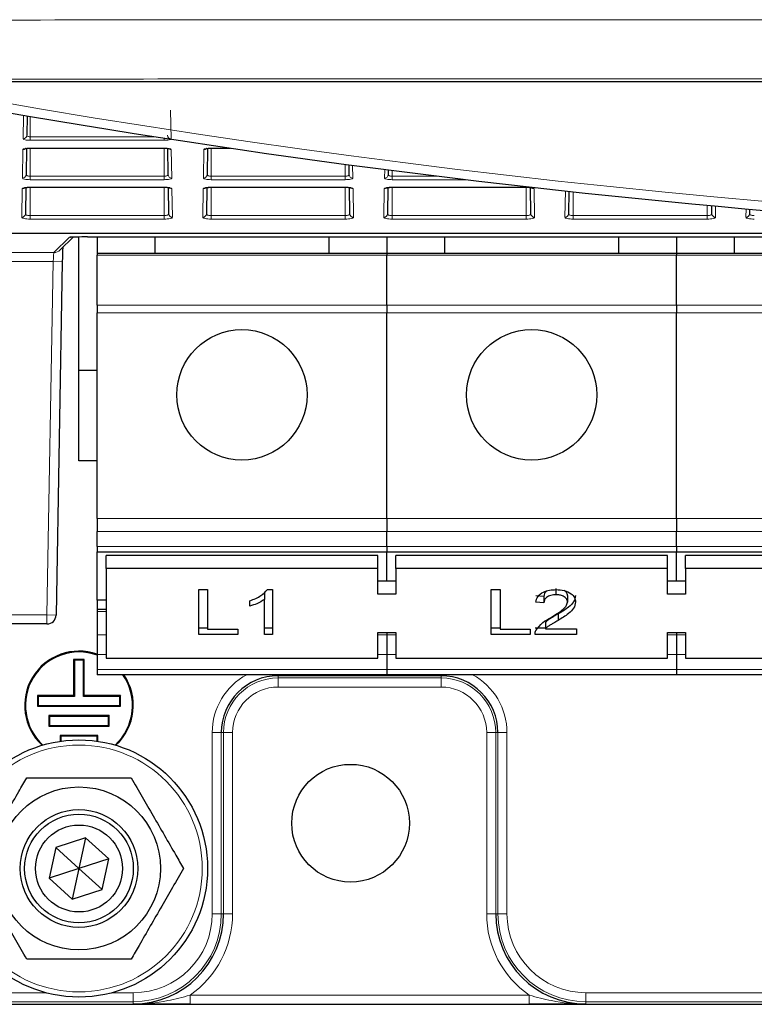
# Model space of a CAD drawing. Header units: millimetres. Extents: x 5 to 418, y 2 to 292.
# Tile 4 of 53: x 65 to 79, y 121 to 139. Entities that reach past the tile are written whole.
import ezdxf

# ---------------------------------------------------------------- set-up
doc = ezdxf.new("R2010")
doc.units = ezdxf.units.MM

msp = doc.modelspace()

# ---------------------------------------------------------------- linework, layer by layer
at = {"color": 7, "linetype": 'Continuous', "lineweight": 25}
for p, q in [((123.6944, 137.5281), (62.6382, 137.5281)), ((65.2103, 136.9002), (65.204, 136.5426)), ((65.1998, 136.3022), (65.1914, 135.8199)), ((65.2663, 136.3068), (67.733, 136.3068)), ((67.8079, 135.8199), (67.7995, 136.3023)), ((68.5332, 136.3022), (68.5247, 135.8199)), ((68.5997, 136.3068), (68.955, 136.3068)), ((71.1412, 135.8199), (71.1381, 136.001)), ((71.8596, 135.9064), (71.8581, 135.8199)), ((65.1872, 135.581), (65.1788, 135.0972)), ((65.2663, 135.5868), (65.2663, 135.5882)), ((65.2663, 135.5868), (67.733, 135.5868)), ((67.8205, 135.0972), (67.8121, 135.5809)), ((68.5206, 135.581), (68.5121, 135.0972)), ((68.5997, 135.5868), (71.0663, 135.5868)), ((71.1538, 135.0972), (71.1454, 135.5809)), ((71.833, 135.5775), (71.833, 135.5762)), ((71.8539, 135.581), (71.8455, 135.0972)), ((71.933, 135.5868), (71.933, 135.5882)), ((71.933, 135.5868), (74.3997, 135.5868)), ((74.4872, 135.0972), (74.4787, 135.5809)), ((75.186, 135.5115), (75.1788, 135.0972)), ((77.8205, 135.0972), (77.8179, 135.2471)), ((78.5136, 135.1842), (78.5121, 135.0972)), ((65.8213, 134.4331), (66.0617, 134.6693)), ((66.1663, 132.2159), (66.1663, 134.6708)), ((66.3234, 134.6715), (86.5174, 134.6715)), ((66.4997, 134.6715), (66.4997, 134.3659)), ((67.5663, 134.3659), (67.5663, 134.6715)), ((70.7663, 134.6715), (70.7663, 134.3659)), ((71.833, 134.6715), (71.833, 134.3659)), ((72.8997, 134.3659), (72.8997, 134.6715)), ((76.0997, 134.6715), (76.0997, 134.3659)), ((77.1663, 134.6715), (77.1663, 134.3659)), ((78.233, 134.3659), (78.233, 134.6715)), ((71.833, 134.3659), (66.4997, 134.3659)), ((66.4997, 134.3659), (66.4997, 134.3379)), ((66.4997, 133.4153), (66.4997, 134.3379)), ((77.1663, 134.3659), (71.833, 134.3659)), ((71.833, 134.3659), (71.833, 134.3379)), ((71.833, 133.4153), (71.833, 134.3379)), ((82.4997, 134.3659), (77.1663, 134.3659)), ((77.1663, 134.3659), (77.1663, 134.3379)), ((77.1663, 133.4153), (77.1663, 134.3379)), ((65.8595, 134.2158), (65.744, 127.7129)), ((66.4997, 133.4153), (66.4997, 133.2767)), ((71.833, 133.4153), (71.833, 133.2767)), ((77.1663, 133.4153), (77.1663, 133.2767)), ((66.4997, 129.4873), (66.4997, 133.2767)), ((71.833, 129.4873), (71.833, 133.2767)), ((77.1663, 129.4873), (77.1663, 133.2767)), ((66.4997, 132.2159), (66.1663, 132.2159)), ((66.1663, 130.5492), (66.1663, 132.2159)), ((66.4997, 130.5492), (66.1663, 130.5492)), ((66.4997, 129.4873), (66.4997, 129.2516)), ((71.833, 129.4873), (71.833, 129.2516)), ((77.1663, 129.4873), (77.1663, 129.2516)), ((66.4997, 128.9754), (66.4997, 129.2516)), ((71.833, 128.9754), (71.833, 129.2516)), ((77.1663, 128.9754), (77.1663, 129.2516)), ((66.4997, 128.9754), (66.4997, 128.8778)), ((66.4997, 128.8778), (71.833, 128.8778)), ((66.4997, 127.9855), (66.4997, 128.8778)), ((71.833, 128.9754), (71.833, 128.8778)), ((71.833, 128.8778), (77.1663, 128.8778)), ((71.833, 128.3361), (71.833, 128.8778)), ((77.1663, 128.9754), (77.1663, 128.8778)), ((77.1663, 128.8778), (82.4997, 128.8778)), ((77.1663, 128.3361), (77.1663, 128.8778)), ((66.6663, 128.5718), (66.6663, 128.8075)), ((71.6663, 128.8075), (66.6663, 128.8075)), ((71.6663, 128.5718), (71.6663, 128.8075)), ((71.9997, 128.5718), (71.9997, 128.8075)), ((76.9997, 128.8075), (71.9997, 128.8075)), ((76.9997, 128.5718), (76.9997, 128.8075)), ((77.333, 128.5718), (77.333, 128.8075)), ((82.333, 128.8075), (77.333, 128.8075)), ((71.6663, 128.5718), (66.6663, 128.5718)), ((66.6663, 128.5718), (66.6663, 126.9219)), ((71.6663, 128.1004), (71.6663, 128.5718)), ((71.9997, 128.5718), (71.9997, 128.1004)), ((76.9997, 128.5718), (71.9997, 128.5718)), ((76.9997, 128.1004), (76.9997, 128.5718)), ((77.333, 128.5718), (77.333, 128.1004)), ((82.333, 128.5718), (77.333, 128.5718)), ((71.9997, 128.3361), (71.6663, 128.3361)), ((77.333, 128.3361), (76.9997, 128.3361)), ((68.3703, 128.181), (68.5348, 128.181)), ((68.3703, 127.3561), (68.3703, 128.181)), ((68.5348, 128.181), (68.5348, 127.4513)), ((69.5818, 128.1168), (69.5397, 128.0943)), ((69.5818, 128.1168), (69.5818, 127.9989)), ((69.6351, 128.181), (69.7314, 128.181)), ((69.7314, 128.181), (69.7314, 127.3561)), ((73.7549, 128.181), (73.9194, 128.181)), ((73.7549, 127.3561), (73.7549, 128.181)), ((73.9194, 128.181), (73.9194, 127.4513)), ((74.9482, 128.2037), (74.9482, 128.0858)), ((66.6663, 127.9855), (66.4997, 127.9855)), ((66.4997, 127.9855), (66.4997, 127.8129)), ((69.3126, 127.8773), (69.3126, 127.9748)), ((69.5818, 127.3561), (69.5818, 127.9989)), ((71.9997, 128.1004), (71.6663, 128.1004)), ((74.7271, 128.0556), (74.5775, 128.0662)), ((74.7271, 127.9378), (74.5775, 127.9483)), ((74.7271, 128.0556), (74.7271, 127.9378)), ((75.1609, 128.0702), (75.1609, 127.9523)), ((77.333, 128.1004), (76.9997, 128.1004)), ((66.6663, 127.8129), (66.4997, 127.8129)), ((66.4997, 127.8129), (66.4997, 127.7768)), ((66.4997, 127.7768), (66.4997, 127.3463)), ((74.7547, 127.5797), (74.7547, 127.4618)), ((74.9867, 127.7327), (74.9867, 127.6149)), ((65.5774, 127.5492), (62.8248, 127.5492)), ((68.5348, 127.4739), (68.3703, 127.4739)), ((68.5348, 127.4513), (69.0882, 127.4513)), ((69.0882, 127.4513), (69.0882, 127.3561)), ((69.7314, 127.4739), (69.5818, 127.4739)), ((71.6663, 127.3933), (71.9997, 127.3933)), ((71.6663, 126.9219), (71.6663, 127.3933)), ((71.833, 127.3933), (71.833, 127.3463)), ((71.9997, 127.3933), (71.9997, 126.9219)), ((73.9194, 127.4739), (73.7549, 127.4739)), ((73.9194, 127.4513), (74.4728, 127.4513)), ((74.4728, 127.4513), (74.4728, 127.3561)), ((74.7547, 127.4739), (74.5626, 127.4739)), ((74.7547, 127.4618), (75.3254, 127.4618)), ((75.3254, 127.4618), (75.3254, 127.3561)), ((76.9997, 127.3933), (77.333, 127.3933)), ((76.9997, 126.9219), (76.9997, 127.3933)), ((77.1663, 127.3933), (77.1663, 127.3463)), ((77.333, 127.3933), (77.333, 126.9219)), ((66.4997, 127.3463), (66.4997, 126.9896)), ((69.0882, 127.3561), (68.3703, 127.3561)), ((69.7314, 127.3561), (69.5818, 127.3561)), ((71.833, 127.3463), (71.833, 126.9896)), ((74.4728, 127.3561), (73.7549, 127.3561)), ((75.3254, 127.3561), (74.5626, 127.3561)), ((77.1663, 127.3463), (77.1663, 126.9896)), ((66.0684, 126.8971), (66.083, 126.8825)), ((66.2642, 126.8971), (66.0684, 126.8971)), ((66.0684, 126.8971), (66.0684, 126.2304)), ((66.2497, 126.8825), (66.083, 126.8825)), ((66.083, 126.8825), (66.083, 126.2159)), ((66.2642, 126.8971), (66.2497, 126.8825)), ((66.2497, 126.2159), (66.2497, 126.8825)), ((66.2642, 126.2304), (66.2642, 126.8971)), ((66.4997, 126.9896), (66.4997, 126.7135)), ((66.6663, 126.9219), (71.6663, 126.9219)), ((71.833, 126.9896), (71.833, 126.7135)), ((71.9997, 126.9219), (76.9997, 126.9219)), ((77.1663, 126.9896), (77.1663, 126.7135)), ((77.333, 126.9219), (82.333, 126.9219)), ((66.4997, 126.7135), (66.4997, 126.6159)), ((71.833, 126.7135), (71.833, 126.6159)), ((77.1663, 126.7135), (77.1663, 126.6159)), ((71.833, 126.6159), (66.4997, 126.6159)), ((77.1663, 126.6159), (71.833, 126.6159)), ((82.4997, 126.6159), (77.1663, 126.6159)), ((65.4017, 126.2304), (65.4163, 126.2159)), ((66.0684, 126.2304), (65.4017, 126.2304)), ((65.4017, 126.2304), (65.4017, 126.0346)), ((66.083, 126.2159), (65.4163, 126.2159)), ((65.4163, 126.2159), (65.4163, 126.0492)), ((66.0684, 126.2304), (66.083, 126.2159)), ((66.2642, 126.2304), (66.2497, 126.2159)), ((66.9163, 126.2159), (66.2497, 126.2159)), ((66.9309, 126.2304), (66.2642, 126.2304)), ((66.9309, 126.2304), (66.9163, 126.2159)), ((66.9163, 126.0492), (66.9163, 126.2159)), ((66.9309, 126.0346), (66.9309, 126.2304)), ((65.4017, 126.0346), (65.4163, 126.0492)), ((65.4017, 126.0346), (66.9309, 126.0346)), ((65.4163, 126.0492), (66.9163, 126.0492)), ((66.9309, 126.0346), (66.9163, 126.0492)), ((65.6101, 125.8638), (65.6247, 125.8492)), ((66.7226, 125.8638), (65.6101, 125.8638)), ((65.6101, 125.8638), (65.6101, 125.668)), ((65.6247, 125.8492), (65.6247, 125.6825)), ((66.708, 125.8492), (65.6247, 125.8492)), ((66.7226, 125.8638), (66.708, 125.8492)), ((66.708, 125.6825), (66.708, 125.8492)), ((66.7226, 125.668), (66.7226, 125.8638)), ((65.6101, 125.668), (65.6247, 125.6825)), ((65.6101, 125.668), (66.7226, 125.668)), ((65.6247, 125.6825), (66.708, 125.6825)), ((66.7226, 125.668), (66.708, 125.6825)), ((65.8184, 125.4971), (65.8184, 125.3902)), ((65.8184, 125.4971), (65.833, 125.4825)), ((66.5142, 125.4971), (65.8184, 125.4971)), ((65.833, 125.4825), (65.833, 125.3923)), ((66.4997, 125.4825), (65.833, 125.4825)), ((66.5142, 125.4971), (66.4997, 125.4825)), ((66.4997, 125.3923), (66.4997, 125.4825)), ((66.5142, 125.3902), (66.5142, 125.4971)), ((66.289, 123.6134), (65.739, 123.4375)), ((66.289, 123.6134), (66.1663, 123.0492)), ((66.7162, 123.2251), (66.289, 123.6134)), ((65.739, 123.4375), (65.6164, 122.8733)), ((66.1663, 123.0492), (65.739, 123.4375)), ((66.7162, 123.2251), (66.1663, 123.0492)), ((66.5936, 122.6609), (66.7162, 123.2251)), ((66.1663, 123.0492), (65.6164, 122.8733)), ((66.1663, 123.0492), (66.0437, 122.485)), ((66.5936, 122.6609), (66.1663, 123.0492)), ((65.6164, 122.8733), (66.0437, 122.485)), ((66.0437, 122.485), (66.5936, 122.6609)), ((64.833, 120.5493), (68.2103, 120.5493)), ((68.2103, 120.5493), (74.4556, 120.5493)), ((74.4556, 120.5493), (111.877, 120.5493))]:
    msp.add_line(p, q, dxfattribs=at)
at = {"color": 7, "linetype": 'Continuous', "lineweight": 18}
for p, q in [((67.8528, 137.0029), (67.8619, 136.4786)), ((65.1374, 136.4786), (65.1449, 136.9113)), ((65.2663, 136.8907), (65.2663, 136.5151)), ((65.2663, 136.4511), (65.2663, 136.5151)), ((65.2663, 136.5151), (67.5763, 136.5151)), ((67.733, 136.4511), (67.733, 136.4908)), ((65.1248, 135.7559), (65.1339, 136.2802)), ((67.733, 136.4511), (65.2663, 136.4511)), ((65.2663, 136.3082), (67.733, 136.3082)), ((65.2663, 136.3068), (65.2663, 136.3082)), ((65.2663, 136.3068), (65.2663, 135.7897)), ((67.733, 136.3068), (67.733, 136.3082)), ((67.733, 136.3068), (67.733, 135.7897)), ((67.8654, 136.2802), (67.8746, 135.7559)), ((68.4581, 135.7559), (68.4672, 136.2802)), ((68.5997, 136.3082), (68.9451, 136.3082)), ((68.5997, 136.3068), (68.5997, 136.3082)), ((68.5997, 136.3068), (68.5997, 135.7897)), ((71.0663, 136.0106), (71.0663, 135.7897)), ((71.2038, 135.9922), (71.2079, 135.7559)), ((71.7914, 135.7559), (71.7942, 135.9148)), ((65.2663, 135.7257), (65.2663, 135.7897)), ((65.2663, 135.7897), (67.733, 135.7897)), ((67.733, 135.7257), (67.733, 135.7897)), ((68.5997, 135.7257), (68.5997, 135.7897)), ((68.5997, 135.7897), (71.0663, 135.7897)), ((71.0663, 135.7257), (71.0663, 135.7897)), ((71.933, 135.8969), (71.933, 135.7897)), ((71.933, 135.7257), (71.933, 135.7897)), ((71.933, 135.7897), (72.785, 135.7897)), ((65.1121, 135.0332), (65.1213, 135.5575)), ((67.733, 135.7257), (65.2663, 135.7257)), ((65.2663, 135.5882), (67.733, 135.5882)), ((65.2663, 135.5868), (65.2663, 135.0643)), ((67.733, 135.5868), (67.733, 135.5882)), ((67.733, 135.5868), (67.733, 135.0643)), ((67.878, 135.5575), (67.8872, 135.0332)), ((68.4455, 135.0332), (68.4546, 135.5575)), ((71.0663, 135.7257), (68.5997, 135.7257)), ((68.5997, 135.5882), (71.0663, 135.5882)), ((68.5997, 135.5868), (68.5997, 135.5882)), ((68.5997, 135.5868), (68.5997, 135.0643)), ((71.0663, 135.5868), (71.0663, 135.5882)), ((71.0663, 135.5868), (71.0663, 135.0643)), ((71.2113, 135.5575), (71.2205, 135.0332)), ((71.7788, 135.0332), (71.788, 135.5575)), ((73.3117, 135.7257), (71.933, 135.7257)), ((71.933, 135.5882), (74.3997, 135.5882)), ((71.933, 135.5868), (71.933, 135.0643)), ((74.3997, 135.5868), (74.3997, 135.5882)), ((74.3997, 135.5868), (74.3997, 135.0643)), ((74.5447, 135.5575), (74.5538, 135.0332)), ((75.1121, 135.0332), (75.1206, 135.5187)), ((75.2663, 135.5029), (75.2663, 135.0643)), ((77.733, 135.2549), (77.733, 135.0643)), ((77.8835, 135.241), (77.8872, 135.0332)), ((78.4455, 135.0332), (78.4482, 135.19)), ((65.2663, 135.0003), (65.2663, 135.0643)), ((65.2663, 135.0643), (67.733, 135.0643)), ((67.733, 135.0003), (67.733, 135.0643)), ((68.5997, 135.0003), (68.5997, 135.0643)), ((68.5997, 135.0643), (71.0663, 135.0643)), ((71.0663, 135.0003), (71.0663, 135.0643)), ((71.933, 135.0003), (71.933, 135.0643)), ((71.933, 135.0643), (74.3997, 135.0643)), ((74.3997, 135.0003), (74.3997, 135.0643)), ((75.2663, 135.0003), (75.2663, 135.0643)), ((75.2663, 135.0643), (77.733, 135.0643)), ((77.733, 135.0003), (77.733, 135.0643)), ((67.733, 135.0003), (65.2663, 135.0003)), ((71.0663, 135.0003), (68.5997, 135.0003)), ((74.3997, 135.0003), (71.933, 135.0003)), ((77.733, 135.0003), (75.2663, 135.0003)), ((57.1472, 134.7419), (84.9425, 134.7419)), ((85.016, 134.7382), (57.1472, 134.7382)), ((65.7045, 134.3854), (65.99, 134.6658)), ((65.99, 134.6658), (66.017, 134.668)), ((64.3232, 134.3854), (65.7045, 134.3854)), ((66.4997, 134.3379), (71.833, 134.3379)), ((71.833, 134.3379), (77.1663, 134.3379)), ((77.1663, 134.3379), (82.4997, 134.3379)), ((65.6929, 134.2188), (64.3107, 134.2188)), ((65.5774, 127.7159), (65.6929, 134.2188)), ((65.6929, 134.2188), (65.8595, 134.2158)), ((71.833, 133.4153), (66.4997, 133.4153)), ((77.1663, 133.4153), (71.833, 133.4153)), ((82.4997, 133.4153), (77.1663, 133.4153)), ((66.4997, 133.2767), (71.833, 133.2767)), ((71.833, 133.2767), (77.1663, 133.2767)), ((77.1663, 133.2767), (82.4997, 133.2767)), ((71.833, 129.4873), (66.4997, 129.4873)), ((77.1663, 129.4873), (71.833, 129.4873)), ((82.4997, 129.4873), (77.1663, 129.4873)), ((66.4997, 129.2516), (71.833, 129.2516)), ((71.833, 129.2516), (77.1663, 129.2516)), ((77.1663, 129.2516), (82.4997, 129.2516)), ((71.833, 128.9754), (66.4997, 128.9754)), ((77.1663, 128.9754), (71.833, 128.9754)), ((82.4997, 128.9754), (77.1663, 128.9754)), ((66.4997, 127.7768), (66.6663, 127.7768)), ((62.8248, 127.7159), (65.5774, 127.7159)), ((65.5774, 127.7159), (65.744, 127.7129)), ((65.5774, 127.7159), (65.5774, 127.5492)), ((66.6663, 127.3463), (66.4997, 127.3463)), ((71.9997, 127.3463), (71.6663, 127.3463)), ((77.1663, 127.3463), (76.9997, 127.3463)), ((77.333, 127.3463), (77.1663, 127.3463)), ((66.4997, 126.9896), (66.6663, 126.9896)), ((71.6663, 126.9896), (71.833, 126.9896)), ((71.833, 126.9896), (71.9997, 126.9896)), ((76.9997, 126.9896), (77.1663, 126.9896)), ((77.1663, 126.9896), (77.333, 126.9896)), ((71.833, 126.7135), (66.4997, 126.7135)), ((77.1663, 126.7135), (71.833, 126.7135)), ((82.4997, 126.7135), (77.1663, 126.7135)), ((69.833, 126.5958), (69.833, 126.6159)), ((72.833, 126.5958), (69.833, 126.5958)), ((69.833, 126.5958), (69.833, 126.555)), ((69.833, 126.555), (72.833, 126.555)), ((69.833, 126.555), (69.833, 126.3883)), ((72.833, 126.5958), (72.833, 126.6159)), ((72.833, 126.555), (72.833, 126.5958)), ((72.833, 126.555), (72.833, 126.3883)), ((72.833, 126.3883), (69.833, 126.3883)), ((68.6197, 122.2159), (68.6197, 125.5492)), ((68.7864, 125.5492), (68.6197, 125.5492)), ((68.7864, 125.5492), (68.7864, 122.2159)), ((68.8272, 125.5492), (68.7864, 125.5492)), ((68.8272, 122.2159), (68.8272, 125.5492)), ((68.8272, 125.5492), (68.9939, 125.5492)), ((68.9939, 125.5492), (68.9939, 122.2159)), ((73.8388, 125.5492), (73.6721, 125.5492)), ((73.6721, 122.2159), (73.6721, 125.5492)), ((73.8388, 125.5492), (73.8796, 125.5492)), ((73.8388, 125.5492), (73.8388, 122.2159)), ((73.8796, 125.5492), (74.0462, 125.5492)), ((73.8796, 122.2159), (73.8796, 125.5492)), ((74.0462, 125.5492), (74.0462, 122.2159)), ((68.7864, 122.2159), (68.6197, 122.2159)), ((68.7864, 122.2159), (68.8272, 122.2159)), ((68.8272, 122.2159), (68.9939, 122.2159)), ((73.8388, 122.2159), (73.6721, 122.2159)), ((73.8388, 122.2159), (73.8796, 122.2159)), ((73.8796, 122.2159), (74.0462, 122.2159)), ((64.833, 120.7624), (65.5565, 120.7624)), ((66.7761, 120.7624), (67.1663, 120.7624)), ((67.1663, 120.5958), (67.1663, 120.7624)), ((68.2103, 120.7159), (68.2103, 120.5493)), ((68.2103, 120.7159), (74.4556, 120.7159)), ((74.4556, 120.7159), (74.4556, 120.5493)), ((75.4997, 120.5958), (75.4997, 120.7624)), ((75.4997, 120.7624), (86.7232, 120.7624)), ((67.1663, 120.5958), (64.833, 120.5958)), ((67.1663, 120.555), (67.1663, 120.5958)), ((110.833, 120.5958), (75.4997, 120.5958)), ((75.4997, 120.555), (75.4997, 120.5958))]:
    msp.add_line(p, q, dxfattribs=at)
at = {"color": 7, "linetype": 'Continuous', "lineweight": 25}
for centre, radius in [((69.1663, 131.7659), 1.2), ((74.4997, 131.7659), 1.2), ((66.1663, 123.0492), 2.3667), ((71.1663, 123.8825), 1.0833), ((66.1663, 123.0492), 1.5), ((66.1663, 123.0492), 1.0833), ((66.1663, 123.0492), 1), ((66.1663, 123.0492), 0.8)]:
    msp.add_circle(centre, radius, dxfattribs=at)
at = {"color": 7, "linetype": 'Continuous', "lineweight": 18}
msp.add_circle((66.1663, 123.0492), 2.2704, dxfattribs=at)
at = {"color": 7, "linetype": 'Continuous', "lineweight": 25}
for centre, radius, start, end in [((93.1663, 301.2055), 166.6667, 259.163911, 280.836089), ((65.5774, 127.7159), 0.1667, 270.00426, 358.98686), ((66.1663, 126.0492), 1, 70.52878, 227.15097), ((66.1663, 126.0492), 0.9854, 70.22875, 227.65483), ((66.1663, 126.0492), 0.9854, 312.34517, 35.10326), ((66.1663, 126.0492), 1, 312.84903, 34.51811), ((69.833, 125.5492), 1.0466, 90, 180), ((72.833, 125.5492), 1.0466, 0, 90), ((67.1663, 122.2159), 1.6609, 270, 0), ((75.4997, 122.2159), 1.6609, 180, 270)]:
    msp.add_arc(centre, radius, start, end, dxfattribs=at)
at = {"color": 7, "linetype": 'Continuous', "lineweight": 18}
for centre, radius, start, end in [((93.1663, 301.2055), 166.5, 259.434941, 280.565059), ((65.1381, 136.5445), 0.0659, 269.33761, 358.37428), ((67.8612, 136.5445), 0.0659, 181.62572, 270.66239), ((65.1341, 136.3477), 0.0675, 269.86882, 308.07244), ((67.8652, 136.3477), 0.0675, 231.80296, 270.1316), ((68.4674, 136.3477), 0.0675, 269.87262, 306.93818), ((65.1255, 135.8218), 0.0659, 269.33761, 358.37428), ((67.8738, 135.8218), 0.0659, 181.62572, 270.66239), ((68.4588, 135.8218), 0.0659, 269.33761, 358.37428), ((71.2071, 135.8218), 0.0659, 181.62572, 270.66239), ((71.7922, 135.8218), 0.0659, 269.33761, 358.37428), ((65.1214, 135.625), 0.0675, 269.86318, 309.72666), ((67.8779, 135.625), 0.0675, 230.11592, 270.13737), ((68.4548, 135.625), 0.0675, 269.86318, 309.72666), ((71.2112, 135.625), 0.0675, 230.11592, 270.13737), ((71.7881, 135.625), 0.0675, 269.86318, 309.72666), ((74.5445, 135.625), 0.0675, 230.11592, 270.13737), ((65.1129, 135.0991), 0.0659, 269.33761, 358.37428), ((67.8864, 135.0991), 0.0659, 181.62572, 270.66239), ((68.4462, 135.0991), 0.0659, 269.33761, 358.37428), ((71.2197, 135.0991), 0.0659, 181.62572, 270.66239), ((71.7796, 135.0991), 0.0659, 269.33761, 358.37428), ((74.5531, 135.0991), 0.0659, 181.62572, 270.66239), ((75.1129, 135.0991), 0.0659, 269.33761, 358.37428), ((77.8864, 135.0991), 0.0659, 181.62572, 270.66239), ((78.4462, 135.0991), 0.0659, 269.33761, 358.37428), ((65.7046, 134.552), 0.1666, 269.98015, 314.48963), ((69.833, 125.5492), 1.2132, 118.45528, 180), ((69.833, 125.5492), 1.0058, 90, 180), ((72.833, 125.5492), 1.0058, 0, 90), ((72.833, 125.5492), 1.2132, 0, 61.54472), ((69.833, 125.5492), 0.8391, 90, 180), ((72.833, 125.5492), 0.8391, 0, 90), ((67.1663, 122.2159), 1.6201, 270, 0), ((67.1663, 122.2159), 1.4534, 270, 0), ((67.1663, 122.2159), 1.8275, 304.83891, 0), ((75.4997, 122.2159), 1.8275, 180, 235.16109), ((75.4997, 122.2159), 1.6201, 180, 270), ((75.4997, 122.2159), 1.4534, 180, 270)]:
    msp.add_arc(centre, radius, start, end, dxfattribs=at)
for centre, major_axis, ratio, start_param, end_param in [((65.2663, 136.4785), (0.129, 0), 0.212558, 3.1378825, 4.712389), ((67.733, 136.4785), (0.129, 0), 0.212558, 4.712389, 6.2868955), ((65.2663, 136.2801), (0.1324, 0), 0.212558, 1.5707963, 3.1378825), ((67.733, 136.2801), (0.1324, 0), 0.212558, 0.0037102, 1.5707963), ((68.5997, 136.2801), (0.1324, 0), 0.212558, 1.5707963, 3.1378825), ((65.2663, 135.7558), (0.1416, 0), 0.212558, 3.1378825, 4.712389), ((67.733, 135.7558), (0.1416, 0), 0.212558, 4.712389, 6.2868955), ((68.5997, 135.7558), (0.1416, 0), 0.212558, 3.1378825, 4.712389), ((71.0663, 135.7558), (0.1416, 0), 0.212558, 4.712389, 6.2868955), ((71.933, 135.7558), (0.1416, 0), 0.212558, 3.1378825, 4.712389), ((65.2663, 135.5574), (0.145, 0), 0.212558, 1.5707963, 3.1378825), ((67.733, 135.5574), (0.145, 0), 0.212558, 0.0037102, 1.5707963), ((68.5997, 135.5574), (0.145, 0), 0.212558, 1.5707963, 3.1378825), ((71.0663, 135.5574), (0.145, 0), 0.212558, 0.0037102, 1.5707963), ((71.933, 135.5574), (0.145, 0), 0.212558, 1.5707963, 3.1378825), ((74.3997, 135.5574), (0.145, 0), 0.212558, 0.0037102, 1.5707963), ((65.2663, 135.0331), (0.1542, 0), 0.212558, 3.1378825, 4.712389), ((67.733, 135.0331), (0.1542, 0), 0.212558, 4.712389, 6.2868955), ((68.5997, 135.0331), (0.1542, 0), 0.212558, 3.1378825, 4.712389), ((71.0663, 135.0331), (0.1542, 0), 0.212558, 4.712389, 6.2868955), ((71.933, 135.0331), (0.1542, 0), 0.212558, 3.1378825, 4.712389), ((74.3997, 135.0331), (0.1542, 0), 0.212558, 4.712389, 6.2868955), ((75.2663, 135.0331), (0.1542, 0), 0.212558, 3.1378825, 4.712389), ((77.733, 135.0331), (0.1542, 0), 0.212558, 4.712389, 6.2868955), ((78.5997, 135.0331), (0.1542, 0), 0.212558, 3.1378825, 4.712389), ((66.3233, 134.6657), (0.3334, 0), 0.0174523, 2.8514039, 3.1238292), ((65.6987, 134.2188), (0.0059, 0.1667), 0.0348716, 0.0186938, 1.5720368)]:
    msp.add_ellipse(centre, major_axis=major_axis, ratio=ratio, start_param=start_param, end_param=end_param, dxfattribs=at)
at = {"color": 7, "linetype": 'Continuous', "lineweight": 25}
for centre, major_axis, start_param, end_param in [((66.3233, 134.6657), (0.3334, 0), 1.5704862, 2.8514039), ((65.8653, 134.2158), (0.0059, 0.3333), 0.6687675, 1.5711065)]:
    msp.add_ellipse(centre, major_axis=major_axis, ratio=0.0174523, start_param=start_param, end_param=end_param, dxfattribs=at)
at = {"color": 7, "linetype": 'Continuous', "lineweight": 18}
for points, knots in [([(58.1101, 138.6577), (59.4126, 138.6591), (63.5342, 138.6635), (70.4839, 138.6684), (79.8969, 138.6711), (90.1243, 138.6687), (97.5193, 138.6628), (101.1496, 138.6588), (101.1497, 138.6588)], [0, 0, 0, 0, 0.0909036, 0.2876657, 0.4844278, 0.7466181, 0.9999995, 1, 1, 1, 1]), ([(101.0641, 137.5715), (97.4482, 137.5749), (90.0866, 137.5818), (79.8976, 137.5838), (70.5177, 137.5812), (63.5923, 137.5762), (59.485, 137.5717), (58.1871, 137.5703)], [0, 0, 0, 0, 0.2531661, 0.515433, 0.7122521, 0.9090712, 1, 1, 1, 1]), ([(65.204, 136.5426), (65.2048, 136.5393), (65.2062, 136.5327), (65.2185, 136.524), (65.2363, 136.5178), (65.2535, 136.5153), (65.2635, 136.5152), (65.2663, 136.5151)], [0, 0, 0, 0, 0.2396726, 0.4797144, 0.7078909, 0.9161833, 1, 1, 1, 1]), ([(65.1914, 135.8199), (65.1926, 135.8157), (65.1949, 135.8078), (65.2119, 135.7982), (65.2339, 135.792), (65.2534, 135.7899), (65.2641, 135.7897), (65.2663, 135.7897)], [0, 0, 0, 0, 0.2783142, 0.5149699, 0.7383807, 0.945115, 1, 1, 1, 1]), ([(67.733, 135.7897), (67.7409, 135.79), (67.7568, 135.7906), (67.7782, 135.7952), (67.7951, 135.802), (67.806, 135.8106), (67.8073, 135.8169), (67.8079, 135.8199)], [0, 0, 0, 0, 0.1940397, 0.3878726, 0.5882435, 0.8021647, 1, 1, 1, 1]), ([(68.5247, 135.8199), (68.526, 135.8157), (68.5282, 135.8078), (68.5453, 135.7982), (68.5673, 135.792), (68.5868, 135.7899), (68.5974, 135.7897), (68.5997, 135.7897)], [0, 0, 0, 0, 0.2783142, 0.5149699, 0.7383807, 0.945115, 1, 1, 1, 1]), ([(71.0663, 135.7897), (71.0743, 135.79), (71.0901, 135.7906), (71.1115, 135.7952), (71.1284, 135.802), (71.1394, 135.8106), (71.1406, 135.8169), (71.1412, 135.8199)], [0, 0, 0, 0, 0.1940397, 0.3878726, 0.5882435, 0.8021647, 1, 1, 1, 1]), ([(71.8581, 135.8199), (71.8593, 135.8157), (71.8615, 135.8078), (71.8786, 135.7982), (71.9006, 135.792), (71.9201, 135.7899), (71.9307, 135.7897), (71.933, 135.7897)], [0, 0, 0, 0, 0.2783142, 0.5149699, 0.7383807, 0.945115, 1, 1, 1, 1]), ([(65.1788, 135.0972), (65.1798, 135.0933), (65.1819, 135.0854), (65.199, 135.0751), (65.2234, 135.0678), (65.2475, 135.0647), (65.2619, 135.0644), (65.2663, 135.0643)], [0, 0, 0, 0, 0.2380712, 0.4723194, 0.6968042, 0.9068305, 1, 1, 1, 1]), ([(67.733, 135.0643), (67.7423, 135.0647), (67.7609, 135.0653), (67.786, 135.0703), (67.8058, 135.0779), (67.8184, 135.0872), (67.8198, 135.094), (67.8205, 135.0972)], [0, 0, 0, 0, 0.1956773, 0.3911723, 0.5932174, 0.8072867, 1, 1, 1, 1]), ([(68.5121, 135.0972), (68.5132, 135.0933), (68.5153, 135.0854), (68.5323, 135.0751), (68.5567, 135.0678), (68.5809, 135.0647), (68.5952, 135.0644), (68.5997, 135.0643)], [0, 0, 0, 0, 0.2380712, 0.4723194, 0.6968042, 0.9068305, 1, 1, 1, 1]), ([(71.0663, 135.0643), (71.0756, 135.0647), (71.0943, 135.0653), (71.1193, 135.0703), (71.1391, 135.0779), (71.1517, 135.0872), (71.1532, 135.094), (71.1538, 135.0972)], [0, 0, 0, 0, 0.1956773, 0.3911723, 0.5932174, 0.8072867, 1, 1, 1, 1]), ([(71.8455, 135.0972), (71.8465, 135.0933), (71.8486, 135.0854), (71.8656, 135.0751), (71.8901, 135.0678), (71.9142, 135.0647), (71.9286, 135.0644), (71.933, 135.0643)], [0, 0, 0, 0, 0.2380712, 0.4723194, 0.6968042, 0.9068305, 1, 1, 1, 1]), ([(74.3997, 135.0643), (74.409, 135.0647), (74.4276, 135.0653), (74.4527, 135.0703), (74.4725, 135.0779), (74.4851, 135.0872), (74.4865, 135.094), (74.4872, 135.0972)], [0, 0, 0, 0, 0.1956773, 0.3911723, 0.5932174, 0.8072867, 1, 1, 1, 1]), ([(75.1788, 135.0972), (75.1798, 135.0933), (75.1819, 135.0854), (75.199, 135.0751), (75.2234, 135.0678), (75.2475, 135.0647), (75.2619, 135.0644), (75.2663, 135.0643)], [0, 0, 0, 0, 0.23807123, 0.47231945, 0.69680417, 0.90683048, 1, 1, 1, 1]), ([(77.733, 135.0643), (77.7423, 135.0647), (77.7609, 135.0653), (77.786, 135.0703), (77.8058, 135.0779), (77.8184, 135.0872), (77.8198, 135.094), (77.8205, 135.0972)], [0, 0, 0, 0, 0.1956773, 0.3911723, 0.5932174, 0.8072867, 1, 1, 1, 1]), ([(78.5121, 135.0972), (78.5132, 135.0933), (78.5153, 135.0854), (78.5323, 135.0751), (78.5567, 135.0678), (78.5809, 135.0647), (78.5952, 135.0644), (78.5997, 135.0643)], [0, 0, 0, 0, 0.23807123, 0.47231945, 0.69680417, 0.90683048, 1, 1, 1, 1]), ([(67.1663, 120.555), (67.1679, 120.555), (67.3796, 120.5543), (67.7301, 120.5899), (68.074, 120.6801), (68.2103, 120.7159)], [0, 0, 0, 0, 0.00440835, 0.60533818, 1, 1, 1, 1]), ([(74.4556, 120.7159), (74.592, 120.6801), (74.9359, 120.5899), (75.2864, 120.5543), (75.4981, 120.555), (75.4997, 120.555)], [0, 0, 0, 0, 0.3946618, 0.9955916, 1, 1, 1, 1])]:
    msp.add_open_spline(points, degree=3, knots=knots, dxfattribs=at)
at = {"color": 7, "linetype": 'Continuous', "lineweight": 25}
for points, knots in [([(65.1807, 136.3014), (65.1796, 136.3004), (65.1763, 136.2974), (65.1736, 136.2964), (65.1741, 136.2966), (65.1798, 136.2985), (65.193, 136.3015), (65.2161, 136.3047), (65.2426, 136.3065), (65.2603, 136.3067), (65.2663, 136.3068)], [0, 0, 0, 0, 0.0441864, 0.1317224, 0.2198087, 0.3286378, 0.4734978, 0.6612874, 0.8845063, 1, 1, 1, 1]), ([(67.733, 136.3068), (67.7453, 136.3065), (67.7693, 136.3061), (67.7989, 136.3027), (67.817, 136.2993), (67.825, 136.2967), (67.8248, 136.2968), (67.8248, 136.2968)], [0, 0, 0, 0, 0.2822573, 0.5468471, 0.7685733, 0.9291726, 1, 1, 1, 1]), ([(68.5141, 136.3014), (68.513, 136.3004), (68.5096, 136.2974), (68.5069, 136.2964), (68.5074, 136.2966), (68.5131, 136.2985), (68.5263, 136.3015), (68.5494, 136.3047), (68.5759, 136.3065), (68.5936, 136.3067), (68.5997, 136.3068)], [0, 0, 0, 0, 0.0441864, 0.1317224, 0.2198087, 0.3286378, 0.4734978, 0.6612874, 0.8845063, 1, 1, 1, 1]), ([(65.169, 135.5798), (65.1677, 135.5786), (65.1642, 135.5755), (65.1619, 135.5748), (65.1634, 135.5754), (65.1711, 135.5779), (65.1878, 135.5814), (65.2159, 135.585), (65.2445, 135.5866), (65.2621, 135.5867), (65.2663, 135.5868)], [0, 0, 0, 0, 0.05039099, 0.13541095, 0.2260292, 0.34186321, 0.49738922, 0.69639034, 0.92772633, 1, 1, 1, 1]), ([(67.733, 135.5868), (67.7468, 135.5865), (67.7751, 135.5859), (67.809, 135.5819), (67.8292, 135.5776), (67.837, 135.5751), (67.8371, 135.5745), (67.8332, 135.5773), (67.8313, 135.5786)], [0, 0, 0, 0, 0.2403992, 0.4908959, 0.6759934, 0.8082826, 0.9082606, 1, 1, 1, 1]), ([(68.5023, 135.5798), (68.501, 135.5786), (68.4976, 135.5755), (68.4953, 135.5748), (68.4967, 135.5754), (68.5044, 135.5779), (68.5211, 135.5814), (68.5493, 135.585), (68.5779, 135.5866), (68.5955, 135.5867), (68.5997, 135.5868)], [0, 0, 0, 0, 0.05039099, 0.13541095, 0.2260292, 0.34186321, 0.49738922, 0.69639034, 0.92772633, 1, 1, 1, 1]), ([(71.0663, 135.5868), (71.0802, 135.5865), (71.1084, 135.5859), (71.1423, 135.5819), (71.1626, 135.5776), (71.1703, 135.5751), (71.1704, 135.5745), (71.1665, 135.5773), (71.1647, 135.5786)], [0, 0, 0, 0, 0.2403992, 0.4908959, 0.6759934, 0.8082826, 0.9082606, 1, 1, 1, 1]), ([(71.8357, 135.5798), (71.8344, 135.5786), (71.8309, 135.5755), (71.8286, 135.5748), (71.8301, 135.5754), (71.8377, 135.5779), (71.8544, 135.5814), (71.8826, 135.585), (71.9112, 135.5866), (71.9288, 135.5867), (71.933, 135.5868)], [0, 0, 0, 0, 0.05039099, 0.13541095, 0.2260292, 0.34186321, 0.49738922, 0.69639034, 0.92772633, 1, 1, 1, 1]), ([(74.3997, 135.5868), (74.4135, 135.5865), (74.4417, 135.5859), (74.4756, 135.5819), (74.4959, 135.5776), (74.5036, 135.5751), (74.5038, 135.5745), (74.4999, 135.5773), (74.498, 135.5786)], [0, 0, 0, 0, 0.2403992, 0.4908959, 0.6759934, 0.8082826, 0.9082606, 1, 1, 1, 1]), ([(66.0109, 134.6674), (66.0109, 134.6674), (66.0101, 134.6674), (66.0121, 134.6675), (66.014, 134.6676)], [0, 0, 0, 0, 0.0422236, 1, 1, 1, 1]), ([(69.3126, 127.9748), (69.3854, 128.0039), (69.5152, 128.0558), (69.5985, 128.1428), (69.6351, 128.181)], [0, 0, 0, 0, 0.5604274, 1, 1, 1, 1]), ([(74.5775, 127.9483), (74.5862, 127.985), (74.6034, 128.058), (74.7036, 128.1389), (74.8288, 128.1763), (74.9105, 128.1794), (74.9515, 128.181)], [0, 0, 0, 0, 0.2802352, 0.558893, 0.7791323, 1, 1, 1, 1]), ([(74.7742, 128.1541), (74.76, 128.1394), (74.7315, 128.1096), (74.7286, 128.0737), (74.7271, 128.0556)], [0, 0, 0, 0, 0.4955163, 1, 1, 1, 1]), ([(74.9515, 128.181), (75.0024, 128.1785), (75.1039, 128.1735), (75.2255, 128.1164), (75.2996, 128.0379), (75.3068, 127.9815), (75.3104, 127.9533)], [0, 0, 0, 0, 0.2804823, 0.5596436, 0.7797486, 1, 1, 1, 1]), ([(75.1609, 128.0702), (75.1576, 128.0918), (75.1521, 128.1293), (75.113, 128.1543), (75.0964, 128.1649)], [0, 0, 0, 0, 0.57510624, 1, 1, 1, 1]), ([(69.5818, 127.9989), (69.5356, 127.9717), (69.453, 127.9231), (69.3555, 127.8913), (69.3126, 127.8773)], [0, 0, 0, 0, 0.5596859, 1, 1, 1, 1]), ([(74.9482, 128.0858), (74.9159, 128.0841), (74.8515, 128.0807), (74.7741, 128.0437), (74.7326, 127.9914), (74.7289, 127.9557), (74.7271, 127.9378)], [0, 0, 0, 0, 0.2804101, 0.559489, 0.7793747, 1, 1, 1, 1]), ([(74.8472, 127.6646), (74.9218, 127.7097), (75.0256, 127.7725), (75.1403, 127.8706), (75.154, 127.9251), (75.1609, 127.9523)], [0, 0, 0, 0, 0.5613127, 0.7813859, 1, 1, 1, 1]), ([(75.1609, 127.9523), (75.1569, 127.9734), (75.149, 128.0156), (75.0884, 128.0597), (75.0184, 128.0829), (74.9716, 128.0848), (74.9482, 128.0858)], [0, 0, 0, 0, 0.2790799, 0.5586119, 0.7790431, 1, 1, 1, 1]), ([(75.3104, 128.0712), (75.3025, 128.0318), (75.2867, 127.9528), (75.1613, 127.8386), (75.053, 127.7729), (74.9867, 127.7327)], [0, 0, 0, 0, 0.2787415, 0.5588337, 1, 1, 1, 1]), ([(75.3104, 127.9533), (75.3025, 127.9139), (75.2867, 127.8349), (75.1613, 127.7207), (75.053, 127.655), (74.9867, 127.6149)], [0, 0, 0, 0, 0.2787415, 0.5588337, 1, 1, 1, 1]), ([(74.5782, 127.4294), (74.6156, 127.4807), (74.6826, 127.5725), (74.7968, 127.6364), (74.8472, 127.6646)], [0, 0, 0, 0, 0.5583593, 1, 1, 1, 1]), ([(74.9867, 127.7327), (74.9589, 127.7165), (74.9131, 127.6897), (74.8498, 127.6521), (74.7972, 127.6191), (74.7688, 127.5928), (74.7547, 127.5797)], [0, 0, 0, 0, 0.3400378, 0.56006281, 0.78008951, 1, 1, 1, 1]), ([(74.9867, 127.6149), (74.9589, 127.5986), (74.9131, 127.5719), (74.8498, 127.5342), (74.7972, 127.5013), (74.7688, 127.475), (74.7547, 127.4618)], [0, 0, 0, 0, 0.3400378, 0.5600628, 0.7800895, 1, 1, 1, 1]), ([(74.5626, 127.3561), (74.563, 127.37), (74.5637, 127.395), (74.5738, 127.4189), (74.5782, 127.4294)], [0, 0, 0, 0, 0.5599563, 1, 1, 1, 1]), ([(64.2418, 123.0492), (64.3755, 123.2807), (64.647, 123.7509), (64.9721, 124.3141), (65.1565, 124.6335), (65.2041, 124.7159)], [0, 0, 0, 0, 0.418553, 0.8501562, 1, 1, 1, 1]), ([(65.2041, 124.7159), (65.2838, 124.7159), (65.6084, 124.7159), (66.1962, 124.7159), (66.7611, 124.7159), (67.0708, 124.7159), (67.1286, 124.7159)], [0, 0, 0, 0, 0.1256357, 0.5116401, 0.9088287, 1, 1, 1, 1]), ([(67.1286, 124.7159), (67.2622, 124.4844), (67.5337, 124.0141), (67.8589, 123.451), (68.0433, 123.1315), (68.0908, 123.0492)], [0, 0, 0, 0, 0.418553, 0.8501562, 1, 1, 1, 1]), ([(65.2041, 121.3825), (65.0704, 121.614), (64.7989, 122.0843), (64.4738, 122.6474), (64.2893, 122.9669), (64.2418, 123.0492)], [0, 0, 0, 0, 0.418553, 0.8501562, 1, 1, 1, 1]), ([(68.0908, 123.0492), (67.9572, 122.8177), (67.6857, 122.3475), (67.3605, 121.7843), (67.1761, 121.4649), (67.1286, 121.3825)], [0, 0, 0, 0, 0.418553, 0.8501562, 1, 1, 1, 1]), ([(67.1286, 121.3825), (67.0708, 121.3825), (66.7681, 121.3825), (66.2036, 121.3825), (65.6154, 121.3825), (65.2838, 121.3825), (65.2041, 121.3825)], [0, 0, 0, 0, 0.0911715, 0.4772726, 0.8743641, 1, 1, 1, 1]), ([(68.2103, 120.5493), (68.0585, 120.5496), (67.6939, 120.5504), (67.3619, 120.5534), (67.1677, 120.555), (67.1663, 120.555)], [0, 0, 0, 0, 0.4145595, 0.9959449, 1, 1, 1, 1]), ([(75.4997, 120.555), (75.4983, 120.555), (75.3041, 120.5534), (74.9721, 120.5504), (74.6074, 120.5496), (74.4556, 120.5493)], [0, 0, 0, 0, 0.0040551, 0.5854405, 1, 1, 1, 1])]:
    msp.add_open_spline(points, degree=3, knots=knots, dxfattribs=at)

doc.saveas('drawing.dxf')
